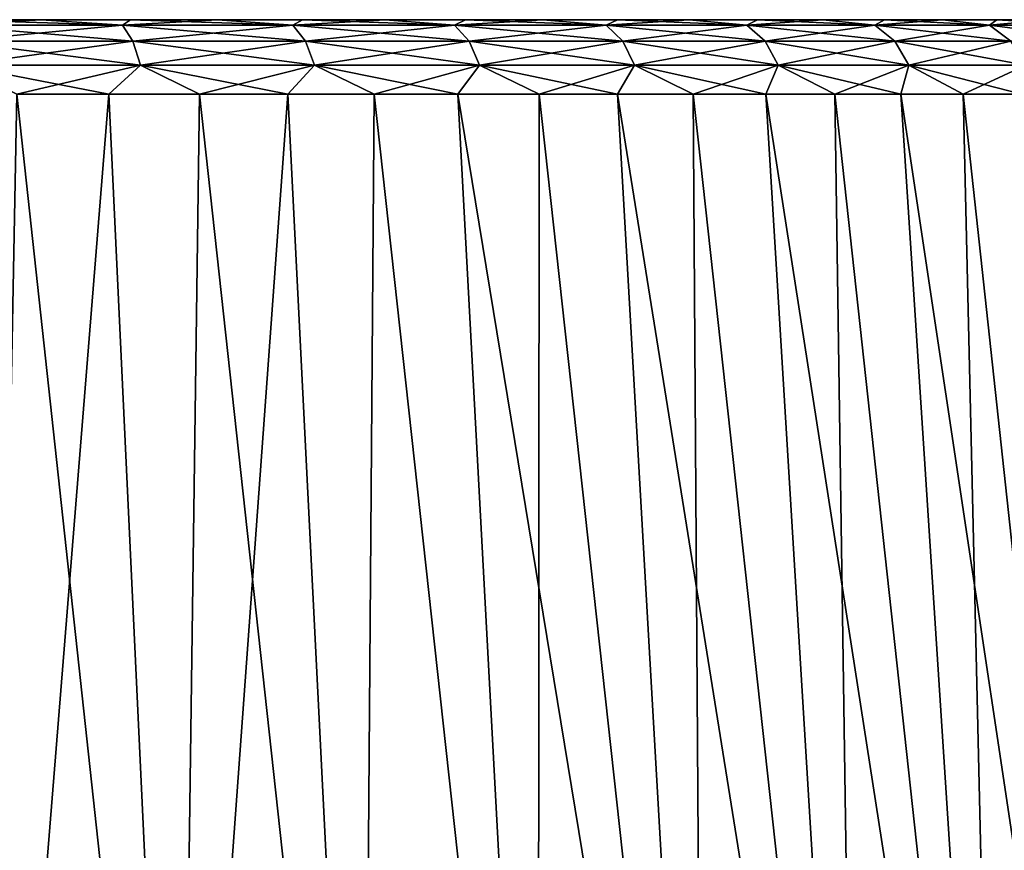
# Model space of a CAD drawing. Header units: millimetres. Extents: x -682 to 137, y -14 to 967.
# Tile 235 of 256: x 44 to 103, y 50 to 100. Entities that reach past the tile are written whole.
import ezdxf

# ---------------------------------------------------------------- set-up
doc = ezdxf.new("R2010")
doc.units = ezdxf.units.MM
doc.header["$LTSCALE"] = 65.185185
for name, color, linetype in [('4032', 7, 'CONTINUOUS'), ('4034', 7, 'CONTINUOUS'), ('4035', 7, 'CONTINUOUS'), ('4036', 7, 'CONTINUOUS')]:
    doc.layers.add(name, color=color, linetype=linetype)

msp = doc.modelspace()

# ---------------------------------------------------------------- linework, layer by layer
at = {"layer": '4032', "color": 7, "linetype": 'CONTINUOUS', "true_color": 0xa2afbf}
for points in [[(-121.232, 100, -17.493), (-54, 100, -17.493), (120.272, 100, -23.188), (-121.232, 100, -17.493)], [(-120.265, 100, -23.233), (-121.232, 100, -17.493), (120.272, 100, -23.188), (-120.265, 100, -23.233)], [(120.272, 100, 23.188), (-54, 100, 17.493), (-120.265, 100, 23.233), (120.272, 100, 23.188)], [(-119.03, 100, -28.902), (-120.265, 100, -23.233), (119.036, 100, -28.873), (-119.03, 100, -28.902)], [(119.036, 100, -28.873), (-120.265, 100, -23.233), (120.272, 100, -23.188), (119.036, 100, -28.873)], [(119.036, 100, 28.873), (120.272, 100, 23.188), (-120.265, 100, 23.233), (119.036, 100, 28.873)], [(-119.03, 100, 28.902), (119.036, 100, 28.873), (-120.265, 100, 23.233), (-119.03, 100, 28.902)], [(-117.529, 100, -34.5), (-119.03, 100, -28.902), (117.525, 100, -34.508), (-117.529, 100, -34.5)], [(117.525, 100, -34.508), (-119.03, 100, -28.902), (119.036, 100, -28.873), (117.525, 100, -34.508)], [(-117.529, 100, 34.5), (119.036, 100, 28.873), (-119.03, 100, 28.902), (-117.529, 100, 34.5)], [(-115.755, 100, -40.042), (-117.529, 100, -34.5), (117.525, 100, -34.508), (-115.755, 100, -40.042)], [(117.525, 100, 34.508), (119.036, 100, 28.873), (-117.529, 100, 34.5), (117.525, 100, 34.508)], [(-115.755, 100, 40.042), (117.525, 100, 34.508), (-117.529, 100, 34.5), (-115.755, 100, 40.042)], [(-113.713, 100, -45.519), (-115.755, 100, -40.042), (115.748, 100, -40.069), (-113.713, 100, -45.519)], [(115.748, 100, -40.069), (-115.755, 100, -40.042), (117.525, 100, -34.508), (115.748, 100, -40.069)], [(115.748, 100, 40.069), (117.525, 100, 34.508), (-115.755, 100, 40.042), (115.748, 100, 40.069)], [(-113.713, 100, 45.519), (115.748, 100, 40.069), (-115.755, 100, 40.042), (-113.713, 100, 45.519)], [(-111.419, 100, -50.883), (-113.713, 100, -45.519), (111.418, 100, -50.882), (-111.419, 100, -50.883)], [(111.418, 100, -50.882), (-113.713, 100, -45.519), (113.715, 100, -45.521), (111.418, 100, -50.882)], [(113.715, 100, -45.521), (-113.713, 100, -45.519), (115.748, 100, -40.069), (113.715, 100, -45.521)], [(113.715, 100, 45.521), (115.748, 100, 40.069), (-113.713, 100, 45.519), (113.715, 100, 45.521)], [(-111.419, 100, 50.883), (113.715, 100, 45.521), (-113.713, 100, 45.519), (-111.419, 100, 50.883)], [(-108.875, 100, -56.119), (-111.419, 100, -50.883), (108.867, 100, -56.134), (-108.875, 100, -56.119)], [(108.867, 100, -56.134), (-111.419, 100, -50.883), (111.418, 100, -50.882), (108.867, 100, -56.134)], [(111.418, 100, 50.882), (113.715, 100, 45.521), (-111.419, 100, 50.883), (111.418, 100, 50.882)], [(-108.875, 100, 56.119), (111.418, 100, 50.882), (-111.419, 100, 50.883), (-108.875, 100, 56.119)], [(-106.078, 100, -61.241), (-108.875, 100, -56.119), (108.867, 100, -56.134), (-106.078, 100, -61.241)], [(108.867, 100, 56.134), (111.418, 100, 50.882), (-108.875, 100, 56.119), (108.867, 100, 56.134)], [(-106.078, 100, 61.241), (108.867, 100, 56.134), (-108.875, 100, 56.119), (-106.078, 100, 61.241)], [(-103.045, 100, -66.219), (-106.078, 100, -61.241), (106.078, 100, -61.242), (-103.045, 100, -66.219)], [(106.078, 100, -61.242), (-106.078, 100, -61.241), (108.867, 100, -56.134), (106.078, 100, -61.242)], [(106.078, 100, 61.242), (108.867, 100, 56.134), (-106.078, 100, 61.241), (106.078, 100, 61.242)], [(-103.045, 100, 66.219), (106.078, 100, 61.242), (-106.078, 100, 61.241), (-103.045, 100, 66.219)], [(-99.782, 100, -71.039), (-103.045, 100, -66.219), (103.043, 100, -66.22), (-99.782, 100, -71.039)], [(103.043, 100, -66.22), (-103.045, 100, -66.219), (106.078, 100, -61.242), (103.043, 100, -66.22)], [(103.043, 100, 66.22), (106.078, 100, 61.242), (-103.045, 100, 66.219), (103.043, 100, 66.22)], [(-99.782, 100, 71.039), (103.043, 100, 66.22), (-103.045, 100, 66.219), (-99.782, 100, 71.039)], [(-96.283, 100, -75.713), (-99.782, 100, -71.039), (99.77, 100, -71.056), (-96.283, 100, -75.713)], [(99.77, 100, -71.056), (-99.782, 100, -71.039), (103.043, 100, -66.22), (99.77, 100, -71.056)], [(99.77, 100, 71.056), (103.043, 100, 66.22), (-99.782, 100, 71.039), (99.77, 100, 71.056)], [(-96.283, 100, 75.713), (99.77, 100, 71.056), (-99.782, 100, 71.039), (-96.283, 100, 75.713)], [(-92.57, 100, -80.211), (-96.283, 100, -75.713), (92.57, 100, -80.211), (-92.57, 100, -80.211)], [(92.57, 100, -80.211), (-96.283, 100, -75.713), (96.282, 100, -75.716), (92.57, 100, -80.211)], [(96.282, 100, -75.716), (-96.283, 100, -75.713), (99.77, 100, -71.056), (96.282, 100, -75.716)], [(96.282, 100, 75.716), (99.77, 100, 71.056), (-96.283, 100, 75.713), (96.282, 100, 75.716)], [(-92.57, 100, 80.211), (96.282, 100, 75.716), (-96.283, 100, 75.713), (-92.57, 100, 80.211)], [(-88.656, 100, -84.517), (-92.57, 100, -80.211), (88.642, 100, -84.531), (-88.656, 100, -84.517)], [(88.642, 100, -84.531), (-92.57, 100, -80.211), (92.57, 100, -80.211), (88.642, 100, -84.531)], [(92.57, 100, 80.211), (96.282, 100, 75.716), (-92.57, 100, 80.211), (92.57, 100, 80.211)], [(-88.656, 100, 84.517), (92.57, 100, 80.211), (-92.57, 100, 80.211), (-88.656, 100, 84.517)], [(-84.528, 100, -88.645), (-88.656, 100, -84.517), (88.642, 100, -84.531), (-84.528, 100, -88.645)], [(88.642, 100, 84.531), (92.57, 100, 80.211), (-88.656, 100, 84.517), (88.642, 100, 84.531)], [(-84.528, 100, 88.645), (88.642, 100, 84.531), (-88.656, 100, 84.517), (-84.528, 100, 88.645)], [(-80.213, 100, -92.569), (-84.528, 100, -88.645), (80.213, 100, -92.568), (-80.213, 100, -92.569)], [(80.213, 100, -92.568), (-84.528, 100, -88.645), (84.525, 100, -88.649), (80.213, 100, -92.568)], [(84.525, 100, -88.649), (-84.528, 100, -88.645), (88.642, 100, -84.531), (84.525, 100, -88.649)], [(84.525, 100, 88.649), (88.642, 100, 84.531), (-84.528, 100, 88.645), (84.525, 100, 88.649)], [(-80.213, 100, 92.569), (84.525, 100, 88.649), (-84.528, 100, 88.645), (-80.213, 100, 92.569)], [(-75.726, 100, -96.274), (-80.213, 100, -92.569), (75.71, 100, -96.286), (-75.726, 100, -96.274)], [(75.71, 100, -96.286), (-80.213, 100, -92.569), (80.213, 100, -92.568), (75.71, 100, -96.286)], [(80.213, 100, 92.568), (84.525, 100, 88.649), (-80.213, 100, 92.569), (80.213, 100, 92.568)], [(-75.726, 100, 96.274), (80.213, 100, 92.568), (-80.213, 100, 92.569), (-75.726, 100, 96.274)], [(-71.053, 100, -99.772), (-75.726, 100, -96.274), (75.71, 100, -96.286), (-71.053, 100, -99.772)], [(75.71, 100, 96.286), (80.213, 100, 92.568), (-75.726, 100, 96.274), (75.71, 100, 96.286)], [(-71.053, 100, 99.772), (75.71, 100, 96.286), (-75.726, 100, 96.274), (-71.053, 100, 99.772)], [(-66.222, 100, -103.043), (-71.053, 100, -99.772), (66.222, 100, -103.041), (-66.222, 100, -103.043)], [(66.222, 100, -103.041), (-71.053, 100, -99.772), (71.048, 100, -99.777), (66.222, 100, -103.041)], [(71.048, 100, -99.777), (-71.053, 100, -99.772), (75.71, 100, -96.286), (71.048, 100, -99.777)], [(71.048, 100, 99.777), (75.71, 100, 96.286), (-71.053, 100, 99.772), (71.048, 100, 99.777)], [(-66.222, 100, 103.043), (71.048, 100, 99.777), (-71.053, 100, 99.772), (-66.222, 100, 103.043)], [(-61.253, 100, -106.071), (-66.222, 100, -103.043), (61.236, 100, -106.08), (-61.253, 100, -106.071)], [(61.236, 100, -106.08), (-66.222, 100, -103.043), (66.222, 100, -103.041), (61.236, 100, -106.08)], [(66.222, 100, 103.041), (71.048, 100, 99.777), (-66.222, 100, 103.043), (66.222, 100, 103.041)], [(-61.253, 100, 106.071), (66.222, 100, 103.041), (-66.222, 100, 103.043), (-61.253, 100, 106.071)], [(-56.131, 100, -108.868), (-61.253, 100, -106.071), (61.236, 100, -106.08), (-56.131, 100, -108.868)], [(61.236, 100, 106.08), (66.222, 100, 103.041), (-61.253, 100, 106.071), (61.236, 100, 106.08)], [(-56.131, 100, 108.868), (61.236, 100, 106.08), (-61.253, 100, 106.071), (-56.131, 100, 108.868)], [(-50.882, 100, -111.418), (-56.131, 100, -108.868), (50.884, 100, -111.417), (-50.882, 100, -111.418)], [(50.884, 100, -111.417), (-56.131, 100, -108.868), (56.123, 100, -108.873), (50.884, 100, -111.417)], [(56.123, 100, -108.873), (-56.131, 100, -108.868), (61.236, 100, -106.08), (56.123, 100, -108.873)], [(56.123, 100, 108.873), (61.236, 100, 106.08), (-56.131, 100, 108.868), (56.123, 100, 108.873)], [(-50.882, 100, 111.418), (56.123, 100, 108.873), (-56.131, 100, 108.868), (-50.882, 100, 111.418)], [(-51.812, 100, 17.469), (-54, 100, 17.493), (121.24, 100, 17.431), (-51.812, 100, 17.469)], [(121.24, 100, 17.431), (-54, 100, 17.493), (120.272, 100, 23.188), (121.24, 100, 17.431)], [(-54, 100, -17.493), (-52.322, 100, -17.48), (120.272, 100, -23.188), (-54, 100, -17.493)], [(-52.322, 100, -17.48), (-50.691, 100, -17.445), (120.272, 100, -23.188), (-52.322, 100, -17.48)], [(-49.713, 100, 17.409), (-51.812, 100, 17.469), (121.24, 100, 17.431), (-49.713, 100, 17.409)], [(-45.534, 100, -113.709), (-50.882, 100, -111.418), (45.516, 100, -113.715), (-45.534, 100, -113.709)], [(45.516, 100, -113.715), (-50.882, 100, -111.418), (50.884, 100, -111.417), (45.516, 100, -113.715)], [(50.884, 100, 111.417), (56.123, 100, 108.873), (-50.882, 100, 111.418), (50.884, 100, 111.417)], [(-45.534, 100, 113.709), (50.884, 100, 111.417), (-50.882, 100, 111.418), (-45.534, 100, 113.709)], [(-50.691, 100, -17.445), (-49.109, 100, -17.386), (121.24, 100, -17.431), (-50.691, 100, -17.445)], [(120.272, 100, -23.188), (-50.691, 100, -17.445), (121.24, 100, -17.431), (120.272, 100, -23.188)], [(-47.708, 100, 17.315), (-49.713, 100, 17.409), (121.933, 100, 11.638), (-47.708, 100, 17.315)], [(121.933, 100, 11.638), (-49.713, 100, 17.409), (121.24, 100, 17.431), (121.933, 100, 11.638)], [(-49.109, 100, -17.386), (-47.55, 100, -17.304), (121.24, 100, -17.431), (-49.109, 100, -17.386)], [(-44.883, 100, 17.109), (-47.708, 100, 17.315), (121.933, 100, 11.638), (-44.883, 100, 17.109)], [(-47.55, 100, -17.304), (-44.511, 100, -17.075), (121.24, 100, -17.431), (-47.55, 100, -17.304)], [(-40.067, 100, -115.748), (-45.534, 100, -113.709), (45.516, 100, -113.715), (-40.067, 100, -115.748)], [(45.516, 100, 113.715), (50.884, 100, 111.417), (-45.534, 100, 113.709), (45.516, 100, 113.715)], [(-40.067, 100, 115.748), (45.516, 100, 113.715), (-45.534, 100, 113.709), (-40.067, 100, 115.748)], [(-42.121, 100, 16.823), (-44.883, 100, 17.109), (121.933, 100, 11.638), (-42.121, 100, 16.823)], [(-44.511, 100, -17.075), (-41.58, 100, -16.755), (121.24, 100, -17.431), (-44.511, 100, -17.075)], [(-39.391, 100, 16.445), (-42.121, 100, 16.823), (121.933, 100, 11.638), (-39.391, 100, 16.445)], [(-41.58, 100, -16.755), (-38.694, 100, -16.33), (121.24, 100, -17.431), (-41.58, 100, -16.755)], [(40.056, 100, -115.753), (-40.067, 100, -115.748), (45.516, 100, -113.715), (40.056, 100, -115.753)], [(40.056, 100, 115.753), (45.516, 100, 113.715), (-40.067, 100, 115.748), (40.056, 100, 115.753)], [(-36.571, 100, 15.937), (-39.391, 100, 16.445), (121.933, 100, 11.638), (-36.571, 100, 15.937)], [(-38.694, 100, -16.33), (-35.82, 100, -15.779), (121.24, 100, -17.431), (-38.694, 100, -16.33)], [(-33.74, 100, 15.282), (-36.571, 100, 15.937), (121.933, 100, 11.638), (-33.74, 100, 15.282)], [(-35.82, 100, -15.779), (-33.007, 100, -15.089), (121.24, 100, -17.431), (-35.82, 100, -15.779)], [(-30.923, 100, 14.459), (-33.74, 100, 15.282), (121.933, 100, 11.638), (-30.923, 100, 14.459)], [(-33.007, 100, -15.089), (-30.138, 100, -14.193), (121.24, 100, -17.431), (-33.007, 100, -15.089)], [(-28.268, 100, 13.475), (-30.923, 100, 14.459), (121.933, 100, 11.638), (-28.268, 100, 13.475)], [(-30.138, 100, -14.193), (-28.603, 100, -13.615), (121.24, 100, -17.431), (-30.138, 100, -14.193)], [(-28.603, 100, -13.615), (-26.972, 100, -12.909), (121.24, 100, -17.431), (-28.603, 100, -13.615)], [(-25.806, 100, 12.332), (-28.268, 100, 13.475), (121.933, 100, 11.638), (-25.806, 100, 12.332)], [(-26.972, 100, -12.909), (-25.301, 100, -12.06), (121.24, 100, -17.431), (-26.972, 100, -12.909)], [(-23.622, 100, 11.058), (-25.806, 100, 12.332), (121.933, 100, 11.638), (-23.622, 100, 11.058)], [(-25.301, 100, -12.06), (-23.609, 100, -11.052), (121.933, 100, -11.638), (-25.301, 100, -12.06)], [(121.24, 100, -17.431), (-25.301, 100, -12.06), (121.933, 100, -11.638), (121.24, 100, -17.431)], [(-22.991, 100, 10.631), (-23.622, 100, 11.058), (122.348, 100, 5.834), (-22.991, 100, 10.631)], [(122.348, 100, 5.834), (-23.622, 100, 11.058), (121.933, 100, 11.638), (122.348, 100, 5.834)], [(-23.609, 100, -11.052), (-23.009, 100, -10.646), (121.933, 100, -11.638), (-23.609, 100, -11.052)], [(-23.009, 100, -10.646), (-22.011, 100, -9.896), (121.933, 100, -11.638), (-23.009, 100, -10.646)], [(-21.718, 100, 9.665), (-22.991, 100, 10.631), (122.348, 100, 5.834), (-21.718, 100, 9.665)], [(-22.011, 100, -9.896), (-20.535, 100, -8.603), (121.933, 100, -11.638), (-22.011, 100, -9.896)], [(-20.11, 100, 8.167), (-21.718, 100, 9.665), (122.348, 100, 5.834), (-20.11, 100, 8.167)], [(-20.535, 100, -8.603), (-19.285, 100, -7.224), (121.933, 100, -11.638), (-20.535, 100, -8.603)], [(-18.806, 100, 6.601), (-20.11, 100, 8.167), (122.348, 100, 5.834), (-18.806, 100, 6.601)], [(-19.285, 100, -7.224), (-18.262, 100, -5.785), (122.348, 100, -5.834), (-19.285, 100, -7.224)], [(121.933, 100, -11.638), (-19.285, 100, -7.224), (122.348, 100, -5.834), (121.933, 100, -11.638)], [(-17.811, 100, 4.98), (-18.806, 100, 6.601), (122.348, 100, 5.834), (-17.811, 100, 4.98)], [(-18.262, 100, -5.785), (-16.949, 100, -2.827), (122.348, 100, -5.834), (-18.262, 100, -5.785)], [(-17.117, 100, 3.372), (-17.811, 100, 4.98), (122.486, 100, 0), (-17.117, 100, 3.372)], [(122.486, 100, 0), (-17.811, 100, 4.98), (122.348, 100, 5.834), (122.486, 100, 0)], [(-16.554, 100, 0.22), (-17.117, 100, 3.372), (122.486, 100, 0), (-16.554, 100, 0.22)], [(-16.949, 100, -2.827), (-16.554, 100, 0.22), (122.486, 100, 0), (-16.949, 100, -2.827)], [(122.348, 100, -5.834), (-16.949, 100, -2.827), (122.486, 100, 0), (122.348, 100, -5.834)]]:
    msp.add_3dface(points, dxfattribs=at)
at = {"layer": '4034', "color": 7, "linetype": 'CONTINUOUS', "true_color": 0xa2afbf}
for points in [[(42.31, 5.523, 130.218), (53.813, 5.523, 125.901), (44.034, 95.523, 119.612), (42.31, 5.523, 130.218)], [(44.034, 95.523, 119.612), (53.813, 5.523, 125.901), (49.587, 95.523, 117.419), (44.034, 95.523, 119.612)], [(49.587, 95.523, 117.419), (53.813, 5.523, 125.901), (55.032, 95.523, 114.968), (49.587, 95.523, 117.419)], [(53.813, 5.523, 125.901), (64.882, 5.523, 120.571), (55.032, 95.523, 114.968), (53.813, 5.523, 125.901)], [(55.032, 95.523, 114.968), (64.882, 5.523, 120.571), (60.356, 95.523, 112.264), (55.032, 95.523, 114.968)], [(60.356, 95.523, 112.264), (64.882, 5.523, 120.571), (65.547, 95.523, 109.315), (60.356, 95.523, 112.264)], [(64.882, 5.523, 120.571), (75.429, 5.523, 114.269), (65.547, 95.523, 109.315), (64.882, 5.523, 120.571)], [(65.547, 95.523, 109.315), (75.429, 5.523, 114.269), (70.594, 95.523, 106.125), (65.547, 95.523, 109.315)], [(75.429, 5.523, 114.269), (85.368, 5.523, 107.048), (70.594, 95.523, 106.125), (75.429, 5.523, 114.269)], [(70.594, 95.523, 106.125), (85.368, 5.523, 107.048), (75.487, 95.523, 102.703), (70.594, 95.523, 106.125)], [(75.487, 95.523, 102.703), (85.368, 5.523, 107.048), (80.214, 95.523, 99.055), (75.487, 95.523, 102.703)], [(85.368, 5.523, 107.048), (94.62, 5.523, 98.965), (80.214, 95.523, 99.055), (85.368, 5.523, 107.048)], [(80.214, 95.523, 99.055), (94.62, 5.523, 98.965), (84.764, 95.523, 95.19), (80.214, 95.523, 99.055)], [(84.764, 95.523, 95.19), (94.62, 5.523, 98.965), (89.129, 95.523, 91.116), (84.764, 95.523, 95.19)], [(94.62, 5.523, 98.965), (103.11, 5.523, 90.085), (89.129, 95.523, 91.116), (94.62, 5.523, 98.965)], [(89.129, 95.523, 91.116), (103.11, 5.523, 90.085), (93.298, 95.523, 86.842), (89.129, 95.523, 91.116)], [(93.298, 95.523, 86.842), (103.11, 5.523, 90.085), (97.263, 95.523, 82.377), (93.298, 95.523, 86.842)], [(103.11, 5.523, 90.085), (110.77, 5.523, 80.479), (97.263, 95.523, 82.377), (103.11, 5.523, 90.085)], [(97.263, 95.523, 82.377), (110.77, 5.523, 80.479), (101.014, 95.523, 77.732), (97.263, 95.523, 82.377)], [(101.014, 95.523, 77.732), (110.77, 5.523, 80.479), (104.544, 95.523, 72.916), (101.014, 95.523, 77.732)]]:
    msp.add_3dface(points, dxfattribs=at)
at = {"layer": '4035', "color": 7, "linetype": 'CONTINUOUS', "true_color": 0xa2afbf}
for points in [[(53.813, 5.523, -125.901), (42.31, 5.523, -130.218), (49.587, 95.523, -117.419), (53.813, 5.523, -125.901)], [(49.587, 95.523, -117.419), (42.31, 5.523, -130.218), (44.034, 95.523, -119.612), (49.587, 95.523, -117.419)], [(55.032, 95.523, -114.968), (53.813, 5.523, -125.901), (49.587, 95.523, -117.419), (55.032, 95.523, -114.968)], [(64.882, 5.523, -120.571), (53.813, 5.523, -125.901), (60.356, 95.523, -112.264), (64.882, 5.523, -120.571)], [(60.356, 95.523, -112.264), (53.813, 5.523, -125.901), (55.032, 95.523, -114.968), (60.356, 95.523, -112.264)], [(65.547, 95.523, -109.315), (64.882, 5.523, -120.571), (60.356, 95.523, -112.264), (65.547, 95.523, -109.315)], [(75.429, 5.523, -114.269), (64.882, 5.523, -120.571), (65.547, 95.523, -109.315), (75.429, 5.523, -114.269)], [(70.594, 95.523, -106.125), (75.429, 5.523, -114.269), (65.547, 95.523, -109.315), (70.594, 95.523, -106.125)], [(75.487, 95.523, -102.703), (75.429, 5.523, -114.269), (70.594, 95.523, -106.125), (75.487, 95.523, -102.703)], [(85.368, 5.523, -107.048), (75.429, 5.523, -114.269), (75.487, 95.523, -102.703), (85.368, 5.523, -107.048)], [(80.214, 95.523, -99.055), (85.368, 5.523, -107.048), (75.487, 95.523, -102.703), (80.214, 95.523, -99.055)], [(84.764, 95.523, -95.19), (85.368, 5.523, -107.048), (80.214, 95.523, -99.055), (84.764, 95.523, -95.19)], [(94.62, 5.523, -98.965), (85.368, 5.523, -107.048), (84.764, 95.523, -95.19), (94.62, 5.523, -98.965)], [(89.129, 95.523, -91.116), (94.62, 5.523, -98.965), (84.764, 95.523, -95.19), (89.129, 95.523, -91.116)], [(93.298, 95.523, -86.842), (94.62, 5.523, -98.965), (89.129, 95.523, -91.116), (93.298, 95.523, -86.842)], [(103.11, 5.523, -90.085), (94.62, 5.523, -98.965), (93.298, 95.523, -86.842), (103.11, 5.523, -90.085)], [(97.263, 95.523, -82.377), (103.11, 5.523, -90.085), (93.298, 95.523, -86.842), (97.263, 95.523, -82.377)], [(101.014, 95.523, -77.732), (103.11, 5.523, -90.085), (97.263, 95.523, -82.377), (101.014, 95.523, -77.732)], [(110.77, 5.523, -80.479), (103.11, 5.523, -90.085), (101.014, 95.523, -77.732), (110.77, 5.523, -80.479)], [(104.544, 95.523, -72.916), (110.77, 5.523, -80.479), (101.014, 95.523, -77.732), (104.544, 95.523, -72.916)]]:
    msp.add_3dface(points, dxfattribs=at)
at = {"layer": '4036', "color": 7, "linetype": 'CONTINUOUS', "true_color": 0xa2afbf}
for points in [[(40.056, 100, -115.753), (45.516, 100, -113.715), (39.725, 99.668, -117.759), (40.056, 100, -115.753)], [(39.725, 99.668, -117.759), (45.516, 100, -113.715), (50.405, 99.668, -113.599), (39.725, 99.668, -117.759)], [(50.405, 99.668, 113.599), (40.056, 100, 115.753), (39.725, 99.668, 117.759), (50.405, 99.668, 113.599)], [(39.725, 99.668, -117.759), (50.405, 99.668, -113.599), (40.222, 98.714, -119.233), (39.725, 99.668, -117.759)], [(50.405, 99.668, 113.599), (39.725, 99.668, 117.759), (51.036, 98.714, 115.02), (50.405, 99.668, 113.599)], [(51.036, 98.714, 115.02), (39.725, 99.668, 117.759), (40.222, 98.714, 119.233), (51.036, 98.714, 115.02)], [(45.516, 100, 113.715), (40.056, 100, 115.753), (50.405, 99.668, 113.599), (45.516, 100, 113.715)], [(40.222, 98.714, -119.233), (50.405, 99.668, -113.599), (51.036, 98.714, -115.02), (40.222, 98.714, -119.233)], [(45.516, 100, -113.715), (50.884, 100, -111.417), (50.405, 99.668, -113.599), (45.516, 100, -113.715)], [(50.884, 100, 111.417), (45.516, 100, 113.715), (50.405, 99.668, 113.599), (50.884, 100, 111.417)], [(50.884, 100, -111.417), (56.123, 100, -108.873), (50.405, 99.668, -113.599), (50.884, 100, -111.417)], [(50.405, 99.668, -113.599), (56.123, 100, -108.873), (60.656, 99.668, -108.472), (50.405, 99.668, -113.599)], [(60.656, 99.668, 108.472), (50.884, 100, 111.417), (50.405, 99.668, 113.599), (60.656, 99.668, 108.472)], [(50.405, 99.668, -113.599), (60.656, 99.668, -108.472), (51.036, 98.714, -115.02), (50.405, 99.668, -113.599)], [(60.656, 99.668, 108.472), (50.405, 99.668, 113.599), (61.415, 98.714, 109.83), (60.656, 99.668, 108.472)], [(61.415, 98.714, 109.83), (50.405, 99.668, 113.599), (51.036, 98.714, 115.02), (61.415, 98.714, 109.83)], [(56.123, 100, 108.873), (50.884, 100, 111.417), (60.656, 99.668, 108.472), (56.123, 100, 108.873)], [(51.036, 98.714, -115.02), (60.656, 99.668, -108.472), (61.415, 98.714, -109.83), (51.036, 98.714, -115.02)], [(56.123, 100, -108.873), (61.236, 100, -106.08), (60.656, 99.668, -108.472), (56.123, 100, -108.873)], [(61.236, 100, 106.08), (56.123, 100, 108.873), (60.656, 99.668, 108.472), (61.236, 100, 106.08)], [(61.236, 100, -106.08), (66.222, 100, -103.041), (60.656, 99.668, -108.472), (61.236, 100, -106.08)], [(60.656, 99.668, -108.472), (66.222, 100, -103.041), (70.391, 99.668, -102.423), (60.656, 99.668, -108.472)], [(70.391, 99.668, 102.423), (61.236, 100, 106.08), (60.656, 99.668, 108.472), (70.391, 99.668, 102.423)], [(60.656, 99.668, -108.472), (70.391, 99.668, -102.423), (61.415, 98.714, -109.83), (60.656, 99.668, -108.472)], [(70.391, 99.668, 102.423), (60.656, 99.668, 108.472), (71.272, 98.714, 103.705), (70.391, 99.668, 102.423)], [(71.272, 98.714, 103.705), (60.656, 99.668, 108.472), (61.415, 98.714, 109.83), (71.272, 98.714, 103.705)], [(66.222, 100, 103.041), (61.236, 100, 106.08), (70.391, 99.668, 102.423), (66.222, 100, 103.041)], [(61.415, 98.714, -109.83), (70.391, 99.668, -102.423), (71.272, 98.714, -103.705), (61.415, 98.714, -109.83)], [(66.222, 100, -103.041), (71.048, 100, -99.777), (70.391, 99.668, -102.423), (66.222, 100, -103.041)], [(71.048, 100, 99.777), (66.222, 100, 103.041), (70.391, 99.668, 102.423), (71.048, 100, 99.777)], [(71.048, 100, -99.777), (75.71, 100, -96.286), (70.391, 99.668, -102.423), (71.048, 100, -99.777)], [(70.391, 99.668, -102.423), (75.71, 100, -96.286), (79.527, 99.668, -95.503), (70.391, 99.668, -102.423)], [(79.527, 99.668, 95.503), (71.048, 100, 99.777), (70.391, 99.668, 102.423), (79.527, 99.668, 95.503)], [(70.391, 99.668, -102.423), (79.527, 99.668, -95.503), (71.272, 98.714, -103.705), (70.391, 99.668, -102.423)], [(79.527, 99.668, 95.503), (70.391, 99.668, 102.423), (80.522, 98.714, 96.698), (79.527, 99.668, 95.503)], [(80.522, 98.714, 96.698), (70.391, 99.668, 102.423), (71.272, 98.714, 103.705), (80.522, 98.714, 96.698)], [(75.71, 100, 96.286), (71.048, 100, 99.777), (79.527, 99.668, 95.503), (75.71, 100, 96.286)], [(71.272, 98.714, -103.705), (79.527, 99.668, -95.503), (80.522, 98.714, -96.698), (71.272, 98.714, -103.705)], [(75.71, 100, -96.286), (80.213, 100, -92.568), (79.527, 99.668, -95.503), (75.71, 100, -96.286)], [(80.213, 100, 92.568), (75.71, 100, 96.286), (79.527, 99.668, 95.503), (80.213, 100, 92.568)], [(80.213, 100, -92.568), (84.525, 100, -88.649), (79.527, 99.668, -95.503), (80.213, 100, -92.568)], [(79.527, 99.668, -95.503), (84.525, 100, -88.649), (87.987, 99.668, -87.771), (79.527, 99.668, -95.503)], [(87.987, 99.668, 87.771), (80.213, 100, 92.568), (79.527, 99.668, 95.503), (87.987, 99.668, 87.771)], [(79.527, 99.668, -95.503), (87.987, 99.668, -87.771), (80.522, 98.714, -96.698), (79.527, 99.668, -95.503)], [(87.987, 99.668, 87.771), (79.527, 99.668, 95.503), (89.088, 98.714, 88.869), (87.987, 99.668, 87.771)], [(89.088, 98.714, 88.869), (79.527, 99.668, 95.503), (80.522, 98.714, 96.698), (89.088, 98.714, 88.869)], [(84.525, 100, 88.649), (80.213, 100, 92.568), (87.987, 99.668, 87.771), (84.525, 100, 88.649)], [(80.522, 98.714, -96.698), (87.987, 99.668, -87.771), (89.088, 98.714, -88.869), (80.522, 98.714, -96.698)], [(84.525, 100, -88.649), (88.642, 100, -84.531), (87.987, 99.668, -87.771), (84.525, 100, -88.649)], [(88.642, 100, 84.531), (84.525, 100, 88.649), (87.987, 99.668, 87.771), (88.642, 100, 84.531)], [(88.642, 100, -84.531), (92.57, 100, -80.211), (87.987, 99.668, -87.771), (88.642, 100, -84.531)], [(87.987, 99.668, -87.771), (92.57, 100, -80.211), (95.699, 99.668, -79.292), (87.987, 99.668, -87.771)], [(95.699, 99.668, 79.292), (88.642, 100, 84.531), (87.987, 99.668, 87.771), (95.699, 99.668, 79.292)], [(87.987, 99.668, -87.771), (95.699, 99.668, -79.292), (89.088, 98.714, -88.869), (87.987, 99.668, -87.771)], [(95.699, 99.668, 79.292), (87.987, 99.668, 87.771), (96.896, 98.714, 80.284), (95.699, 99.668, 79.292)], [(96.896, 98.714, 80.284), (87.987, 99.668, 87.771), (89.088, 98.714, 88.869), (96.896, 98.714, 80.284)], [(92.57, 100, 80.211), (88.642, 100, 84.531), (95.699, 99.668, 79.292), (92.57, 100, 80.211)], [(89.088, 98.714, -88.869), (95.699, 99.668, -79.292), (96.896, 98.714, -80.284), (89.088, 98.714, -88.869)], [(92.57, 100, -80.211), (96.282, 100, -75.716), (95.699, 99.668, -79.292), (92.57, 100, -80.211)], [(96.282, 100, 75.716), (92.57, 100, 80.211), (95.699, 99.668, 79.292), (96.282, 100, 75.716)], [(96.282, 100, -75.716), (99.77, 100, -71.056), (95.699, 99.668, -79.292), (96.282, 100, -75.716)], [(95.699, 99.668, -79.292), (99.77, 100, -71.056), (102.596, 99.668, -70.138), (95.699, 99.668, -79.292)], [(102.596, 99.668, 70.138), (96.282, 100, 75.716), (95.699, 99.668, 79.292), (102.596, 99.668, 70.138)], [(95.699, 99.668, -79.292), (102.596, 99.668, -70.138), (96.896, 98.714, -80.284), (95.699, 99.668, -79.292)], [(102.596, 99.668, 70.138), (95.699, 99.668, 79.292), (103.88, 98.714, 71.016), (102.596, 99.668, 70.138)], [(103.88, 98.714, 71.016), (95.699, 99.668, 79.292), (96.896, 98.714, 80.284), (103.88, 98.714, 71.016)], [(99.77, 100, 71.056), (96.282, 100, 75.716), (102.596, 99.668, 70.138), (99.77, 100, 71.056)], [(96.896, 98.714, -80.284), (102.596, 99.668, -70.138), (103.88, 98.714, -71.016), (96.896, 98.714, -80.284)], [(99.77, 100, -71.056), (103.043, 100, -66.22), (102.596, 99.668, -70.138), (99.77, 100, -71.056)], [(103.043, 100, 66.22), (99.77, 100, 71.056), (102.596, 99.668, 70.138), (103.043, 100, 66.22)], [(103.043, 100, -66.22), (106.078, 100, -61.242), (102.596, 99.668, -70.138), (103.043, 100, -66.22)], [(102.596, 99.668, -70.138), (106.078, 100, -61.242), (108.621, 99.668, -60.388), (102.596, 99.668, -70.138)], [(108.621, 99.668, 60.388), (103.043, 100, 66.22), (102.596, 99.668, 70.138), (108.621, 99.668, 60.388)], [(102.596, 99.668, -70.138), (108.621, 99.668, -60.388), (103.88, 98.714, -71.016), (102.596, 99.668, -70.138)], [(108.621, 99.668, 60.388), (102.596, 99.668, 70.138), (109.981, 98.714, 61.144), (108.621, 99.668, 60.388)], [(109.981, 98.714, 61.144), (102.596, 99.668, 70.138), (103.88, 98.714, 71.016), (109.981, 98.714, 61.144)], [(106.078, 100, 61.242), (103.043, 100, 66.22), (108.621, 99.668, 60.388), (106.078, 100, 61.242)], [(40.577, 97.267, 120.284), (51.486, 97.267, 116.035), (40.222, 98.714, 119.233), (40.577, 97.267, 120.284)], [(51.486, 97.267, 116.035), (51.036, 98.714, 115.02), (40.222, 98.714, 119.233), (51.486, 97.267, 116.035)], [(40.577, 97.267, -120.284), (40.222, 98.714, -119.233), (51.036, 98.714, -115.02), (40.577, 97.267, -120.284)], [(51.486, 97.267, -116.035), (40.577, 97.267, -120.284), (51.036, 98.714, -115.02), (51.486, 97.267, -116.035)], [(51.486, 97.267, 116.035), (61.956, 97.267, 110.798), (51.036, 98.714, 115.02), (51.486, 97.267, 116.035)], [(61.956, 97.267, 110.798), (61.415, 98.714, 109.83), (51.036, 98.714, 115.02), (61.956, 97.267, 110.798)], [(51.486, 97.267, -116.035), (51.036, 98.714, -115.02), (61.415, 98.714, -109.83), (51.486, 97.267, -116.035)], [(61.956, 97.267, -110.798), (51.486, 97.267, -116.035), (61.415, 98.714, -109.83), (61.956, 97.267, -110.798)], [(61.956, 97.267, 110.798), (71.9, 97.267, 104.619), (61.415, 98.714, 109.83), (61.956, 97.267, 110.798)], [(71.9, 97.267, 104.619), (71.272, 98.714, 103.705), (61.415, 98.714, 109.83), (71.9, 97.267, 104.619)], [(61.956, 97.267, -110.798), (61.415, 98.714, -109.83), (71.272, 98.714, -103.705), (61.956, 97.267, -110.798)], [(71.9, 97.267, -104.619), (61.956, 97.267, -110.798), (71.272, 98.714, -103.705), (71.9, 97.267, -104.619)], [(71.9, 97.267, 104.619), (81.232, 97.267, 97.551), (71.272, 98.714, 103.705), (71.9, 97.267, 104.619)], [(81.232, 97.267, 97.551), (80.522, 98.714, 96.698), (71.272, 98.714, 103.705), (81.232, 97.267, 97.551)], [(71.9, 97.267, -104.619), (71.272, 98.714, -103.705), (80.522, 98.714, -96.698), (71.9, 97.267, -104.619)], [(81.232, 97.267, -97.551), (71.9, 97.267, -104.619), (80.522, 98.714, -96.698), (81.232, 97.267, -97.551)], [(81.232, 97.267, 97.551), (89.874, 97.267, 89.653), (80.522, 98.714, 96.698), (81.232, 97.267, 97.551)], [(89.874, 97.267, 89.653), (89.088, 98.714, 88.869), (80.522, 98.714, 96.698), (89.874, 97.267, 89.653)], [(81.232, 97.267, -97.551), (80.522, 98.714, -96.698), (89.088, 98.714, -88.869), (81.232, 97.267, -97.551)], [(89.874, 97.267, -89.653), (81.232, 97.267, -97.551), (89.088, 98.714, -88.869), (89.874, 97.267, -89.653)], [(89.874, 97.267, 89.653), (97.751, 97.267, 80.992), (89.088, 98.714, 88.869), (89.874, 97.267, 89.653)], [(97.751, 97.267, 80.992), (96.896, 98.714, 80.284), (89.088, 98.714, 88.869), (97.751, 97.267, 80.992)], [(89.874, 97.267, -89.653), (89.088, 98.714, -88.869), (96.896, 98.714, -80.284), (89.874, 97.267, -89.653)], [(97.751, 97.267, -80.992), (89.874, 97.267, -89.653), (96.896, 98.714, -80.284), (97.751, 97.267, -80.992)], [(97.751, 97.267, 80.992), (104.796, 97.267, 71.642), (96.896, 98.714, 80.284), (97.751, 97.267, 80.992)], [(104.796, 97.267, 71.642), (103.88, 98.714, 71.016), (96.896, 98.714, 80.284), (104.796, 97.267, 71.642)], [(97.751, 97.267, -80.992), (96.896, 98.714, -80.284), (103.88, 98.714, -71.016), (97.751, 97.267, -80.992)], [(104.796, 97.267, -71.642), (97.751, 97.267, -80.992), (103.88, 98.714, -71.016), (104.796, 97.267, -71.642)], [(51.486, 97.267, -116.035), (44.034, 95.523, -119.612), (40.577, 97.267, -120.284), (51.486, 97.267, -116.035)], [(44.034, 95.523, 119.612), (49.587, 95.523, 117.419), (40.577, 97.267, 120.284), (44.034, 95.523, 119.612)], [(40.577, 97.267, 120.284), (49.587, 95.523, 117.419), (51.486, 97.267, 116.035), (40.577, 97.267, 120.284)], [(49.587, 95.523, -117.419), (44.034, 95.523, -119.612), (51.486, 97.267, -116.035), (49.587, 95.523, -117.419)], [(55.032, 95.523, -114.968), (49.587, 95.523, -117.419), (51.486, 97.267, -116.035), (55.032, 95.523, -114.968)], [(49.587, 95.523, 117.419), (55.032, 95.523, 114.968), (51.486, 97.267, 116.035), (49.587, 95.523, 117.419)], [(61.956, 97.267, -110.798), (55.032, 95.523, -114.968), (51.486, 97.267, -116.035), (61.956, 97.267, -110.798)], [(55.032, 95.523, 114.968), (60.356, 95.523, 112.264), (51.486, 97.267, 116.035), (55.032, 95.523, 114.968)], [(51.486, 97.267, 116.035), (60.356, 95.523, 112.264), (61.956, 97.267, 110.798), (51.486, 97.267, 116.035)], [(60.356, 95.523, -112.264), (55.032, 95.523, -114.968), (61.956, 97.267, -110.798), (60.356, 95.523, -112.264)], [(65.547, 95.523, -109.315), (60.356, 95.523, -112.264), (61.956, 97.267, -110.798), (65.547, 95.523, -109.315)], [(60.356, 95.523, 112.264), (65.547, 95.523, 109.315), (61.956, 97.267, 110.798), (60.356, 95.523, 112.264)], [(71.9, 97.267, -104.619), (65.547, 95.523, -109.315), (61.956, 97.267, -110.798), (71.9, 97.267, -104.619)], [(65.547, 95.523, 109.315), (70.594, 95.523, 106.125), (61.956, 97.267, 110.798), (65.547, 95.523, 109.315)], [(61.956, 97.267, 110.798), (70.594, 95.523, 106.125), (71.9, 97.267, 104.619), (61.956, 97.267, 110.798)], [(70.594, 95.523, -106.125), (65.547, 95.523, -109.315), (71.9, 97.267, -104.619), (70.594, 95.523, -106.125)], [(75.487, 95.523, -102.703), (70.594, 95.523, -106.125), (71.9, 97.267, -104.619), (75.487, 95.523, -102.703)], [(70.594, 95.523, 106.125), (75.487, 95.523, 102.703), (71.9, 97.267, 104.619), (70.594, 95.523, 106.125)], [(81.232, 97.267, -97.551), (75.487, 95.523, -102.703), (71.9, 97.267, -104.619), (81.232, 97.267, -97.551)], [(75.487, 95.523, 102.703), (80.214, 95.523, 99.055), (71.9, 97.267, 104.619), (75.487, 95.523, 102.703)], [(71.9, 97.267, 104.619), (80.214, 95.523, 99.055), (81.232, 97.267, 97.551), (71.9, 97.267, 104.619)], [(80.214, 95.523, -99.055), (75.487, 95.523, -102.703), (81.232, 97.267, -97.551), (80.214, 95.523, -99.055)], [(84.764, 95.523, -95.19), (80.214, 95.523, -99.055), (81.232, 97.267, -97.551), (84.764, 95.523, -95.19)], [(80.214, 95.523, 99.055), (84.764, 95.523, 95.19), (81.232, 97.267, 97.551), (80.214, 95.523, 99.055)], [(89.874, 97.267, -89.653), (84.764, 95.523, -95.19), (81.232, 97.267, -97.551), (89.874, 97.267, -89.653)], [(84.764, 95.523, 95.19), (89.129, 95.523, 91.116), (81.232, 97.267, 97.551), (84.764, 95.523, 95.19)], [(81.232, 97.267, 97.551), (89.129, 95.523, 91.116), (89.874, 97.267, 89.653), (81.232, 97.267, 97.551)], [(89.129, 95.523, -91.116), (84.764, 95.523, -95.19), (89.874, 97.267, -89.653), (89.129, 95.523, -91.116)], [(93.298, 95.523, -86.842), (89.129, 95.523, -91.116), (89.874, 97.267, -89.653), (93.298, 95.523, -86.842)], [(89.129, 95.523, 91.116), (93.298, 95.523, 86.842), (89.874, 97.267, 89.653), (89.129, 95.523, 91.116)], [(97.751, 97.267, -80.992), (93.298, 95.523, -86.842), (89.874, 97.267, -89.653), (97.751, 97.267, -80.992)], [(93.298, 95.523, 86.842), (97.263, 95.523, 82.377), (89.874, 97.267, 89.653), (93.298, 95.523, 86.842)], [(89.874, 97.267, 89.653), (97.263, 95.523, 82.377), (97.751, 97.267, 80.992), (89.874, 97.267, 89.653)], [(97.263, 95.523, -82.377), (93.298, 95.523, -86.842), (97.751, 97.267, -80.992), (97.263, 95.523, -82.377)], [(101.014, 95.523, -77.732), (97.263, 95.523, -82.377), (97.751, 97.267, -80.992), (101.014, 95.523, -77.732)], [(97.263, 95.523, 82.377), (101.014, 95.523, 77.732), (97.751, 97.267, 80.992), (97.263, 95.523, 82.377)], [(104.796, 97.267, -71.642), (101.014, 95.523, -77.732), (97.751, 97.267, -80.992), (104.796, 97.267, -71.642)], [(101.014, 95.523, 77.732), (104.544, 95.523, 72.916), (97.751, 97.267, 80.992), (101.014, 95.523, 77.732)], [(97.751, 97.267, 80.992), (104.544, 95.523, 72.916), (104.796, 97.267, 71.642), (97.751, 97.267, 80.992)], [(104.544, 95.523, -72.916), (101.014, 95.523, -77.732), (104.796, 97.267, -71.642), (104.544, 95.523, -72.916)]]:
    msp.add_3dface(points, dxfattribs=at)

doc.saveas('drawing.dxf')
